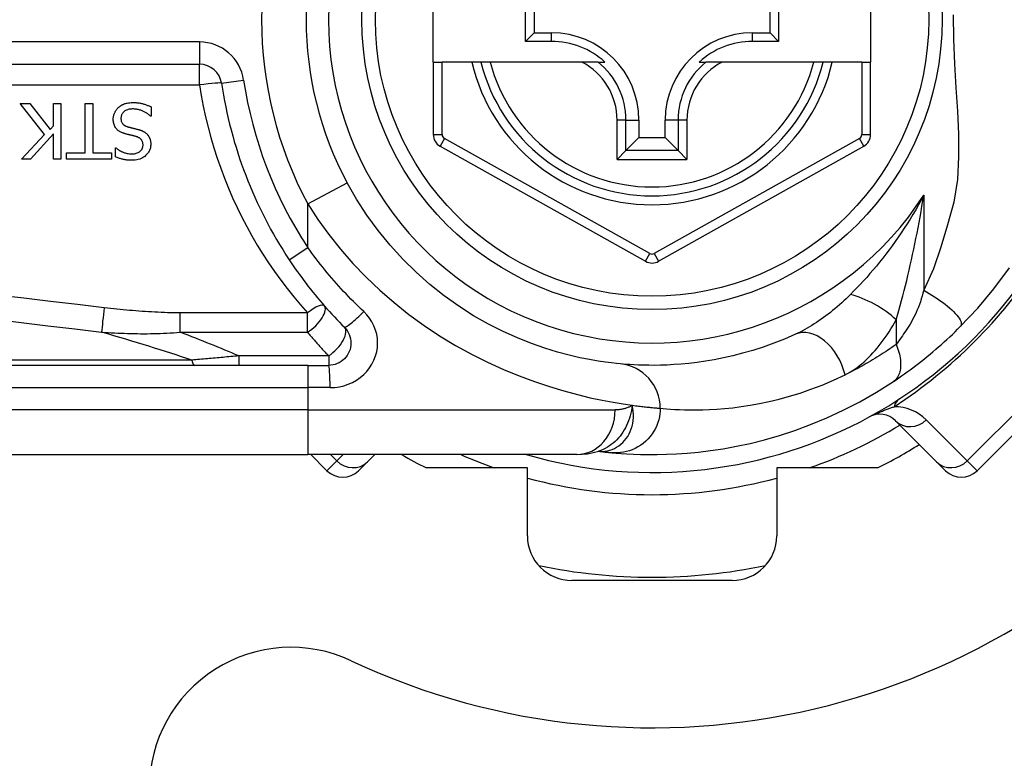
# Model space of a CAD drawing. Header units: inches. Extents: x 4 to 114, y 7 to 60.
# Tile 22 of 96: x 4.777 to 5.646, y 38.671 to 39.323. Entities that reach past the tile are written whole.
import ezdxf

# ---------------------------------------------------------------- set-up
doc = ezdxf.new("R2010")
doc.units = ezdxf.units.IN
doc.header["$MEASUREMENT"] = 0
doc.layers.add('Visible Edges(ANSI)', color=7, linetype='Continuous', lineweight=25)
doc.layers.add('Visible Tangent Edges(ANSI)', color=7, linetype='Continuous', lineweight=25)

msp = doc.modelspace()

# ---------------------------------------------------------------- linework, layer by layer
at = {"layer": 'Visible Edges(ANSI)'}
for p, q in [((5.14229, 39.28602), (5.14229, 39.36083)), ((5.52812, 39.36083), (5.52812, 39.28602)), ((5.22363, 39.30428), (5.22363, 39.34257)), ((5.44696, 39.34257), (5.44696, 39.30428)), ((5.23121, 39.33499), (5.23121, 39.31186)), ((5.43938, 39.31186), (5.43938, 39.33499)), ((5.22363, 39.30428), (5.23121, 39.31186)), ((5.24671, 39.30428), (5.22363, 39.30428)), ((5.23121, 39.31186), (5.24671, 39.31186)), ((5.42388, 39.31186), (5.43938, 39.31186)), ((5.44696, 39.30428), (5.42388, 39.30428)), ((5.44696, 39.30428), (5.43938, 39.31186)), ((4.28411, 39.28407), (4.93609, 39.28407)), ((5.14229, 39.28602), (5.14229, 39.22207)), ((5.14229, 39.28602), (5.15017, 39.28602)), ((5.17625, 39.28602), (5.15017, 39.28602)), ((5.18435, 39.28602), (5.17625, 39.28602)), ((5.19247, 39.28602), (5.18435, 39.28602)), ((5.27345, 39.28602), (5.19247, 39.28602)), ((5.28773, 39.28602), (5.27345, 39.28602)), ((5.28773, 39.28602), (5.29364, 39.28602)), ((5.37695, 39.28602), (5.38286, 39.28602)), ((5.39714, 39.28602), (5.38286, 39.28602)), ((5.47812, 39.28602), (5.39714, 39.28602)), ((5.48624, 39.28602), (5.47812, 39.28602)), ((5.49434, 39.28602), (5.48624, 39.28602)), ((5.52025, 39.28602), (5.49434, 39.28602)), ((5.52025, 39.28602), (5.52812, 39.28602)), ((5.52812, 39.22207), (5.52812, 39.28602)), ((4.79949, 39.22215), (4.77791, 39.24939)), ((4.77791, 39.24939), (4.78641, 39.24939)), ((4.78641, 39.24939), (4.80439, 39.2265)), ((4.80727, 39.24939), (4.81381, 39.24939)), ((4.80727, 39.22973), (4.80727, 39.24939)), ((4.81381, 39.24939), (4.81381, 39.20018)), ((4.8353, 39.206), (4.8353, 39.24939)), ((4.8353, 39.24939), (4.84184, 39.24939)), ((4.84184, 39.24939), (4.84184, 39.206)), ((4.89345, 39.24644), (4.89345, 39.23822)), ((4.89345, 39.23822), (4.89297, 39.23822)), ((5.32373, 39.23484), (5.32373, 39.21934)), ((5.34686, 39.21934), (5.34686, 39.23484)), ((4.80439, 39.2265), (4.80727, 39.22973)), ((4.77911, 39.20018), (4.79949, 39.22215)), ((4.80727, 39.22279), (4.78709, 39.20018)), ((4.80727, 39.20018), (4.80727, 39.22279)), ((5.3123, 39.20791), (5.32373, 39.21934)), ((5.32373, 39.21934), (5.34686, 39.21934)), ((5.35829, 39.20791), (5.34686, 39.21934)), ((4.8619, 39.20249), (4.8619, 39.21031)), ((4.8619, 39.21031), (4.86238, 39.21031)), ((5.14833, 39.21177), (5.32951, 39.11013)), ((5.34107, 39.11013), (5.52209, 39.21177)), ((4.78709, 39.20018), (4.77911, 39.20018)), ((4.81381, 39.20018), (4.80727, 39.20018)), ((4.81879, 39.20018), (4.81879, 39.206)), ((4.81879, 39.206), (4.8353, 39.206)), ((4.85835, 39.20018), (4.81879, 39.20018)), ((4.84184, 39.206), (4.85835, 39.206)), ((4.85835, 39.206), (4.85835, 39.20018)), ((5.3123, 39.20791), (5.30446, 39.20007)), ((5.36613, 39.20007), (5.35829, 39.20791)), ((5.62203, 38.92533), (5.73339, 39.03668)), ((5.0316, 39.01831), (4.38254, 39.01831)), ((5.0316, 39.01831), (5.05003, 39.01831)), ((5.55017, 38.96935), (5.58638, 38.93314)), ((4.38254, 38.93957), (5.0316, 38.93957)), ((5.26886, 38.93957), (5.0316, 38.93957)), ((5.03432, 38.93957), (5.04855, 38.92533)), ((5.08421, 38.93314), (5.09063, 38.93957)), ((5.28799, 38.94249), (5.28804, 38.94249)), ((5.08421, 38.93314), (5.07639, 38.92533)), ((5.59419, 38.92533), (5.58638, 38.93314)), ((5.22529, 38.92776), (5.13625, 38.92776)), ((5.22529, 38.86779), (5.22529, 38.92776)), ((5.44529, 38.92776), (5.44529, 38.86779)), ((5.53434, 38.92776), (5.44529, 38.92776)), ((5.40592, 38.82842), (5.26466, 38.82842))]:
    msp.add_line(p, q, dxfattribs=at)
at = {"layer": 'Visible Edges(ANSI)', "flags": 128}
for points in [[(4.85999, 39.23535), (4.86, 39.23584), (4.86002, 39.23633), (4.86006, 39.23681), (4.86012, 39.2373), (4.86019, 39.23777), (4.86028, 39.23825), (4.86039, 39.23872), (4.86051, 39.23919), (4.86065, 39.23966), (4.8608, 39.24012), (4.86097, 39.24058), (4.86116, 39.24103), (4.86135, 39.24148), (4.86156, 39.24192), (4.86179, 39.24235), (4.86202, 39.24278), (4.86228, 39.24319), (4.86255, 39.2436), (4.86283, 39.24399), (4.86313, 39.24438), (4.86344, 39.24475), (4.86376, 39.24511), (4.8641, 39.24546), (4.86445, 39.2458)], [(4.86445, 39.2458), (4.86475, 39.24607), (4.86506, 39.24633), (4.86537, 39.24658), (4.86568, 39.24682), (4.866, 39.24706), (4.86632, 39.24729), (4.86665, 39.24751), (4.86699, 39.24772), (4.86733, 39.24792), (4.86767, 39.24812), (4.86802, 39.24831), (4.86837, 39.24849), (4.86873, 39.24866), (4.8691, 39.24882), (4.86947, 39.24898), (4.86984, 39.24913), (4.87029, 39.24929), (4.87086, 39.24947), (4.87156, 39.24966), (4.87239, 39.24985), (4.87338, 39.25001), (4.87452, 39.25014), (4.87582, 39.25023), (4.8773, 39.25027)], [(4.87777, 39.2446), (4.87688, 39.24459), (4.87598, 39.24454), (4.87508, 39.24444), (4.87418, 39.24431), (4.8733, 39.24411), (4.87244, 39.24387), (4.87164, 39.24357), (4.87094, 39.24324), (4.87034, 39.24289), (4.86982, 39.24254), (4.86939, 39.24219), (4.86901, 39.24185), (4.86866, 39.24148), (4.86834, 39.2411), (4.86805, 39.2407), (4.86778, 39.24027), (4.86754, 39.23983), (4.86734, 39.23936), (4.86717, 39.23889), (4.86704, 39.2384), (4.86693, 39.2379), (4.86686, 39.2374), (4.86682, 39.2369), (4.86681, 39.23639)], [(4.8773, 39.25027), (4.87799, 39.25026), (4.87869, 39.25025), (4.87939, 39.25022), (4.8801, 39.25018), (4.88081, 39.25013), (4.88152, 39.25007), (4.88223, 39.24999), (4.88294, 39.24989), (4.88364, 39.24978), (4.88433, 39.24965), (4.88502, 39.24951), (4.8857, 39.24934), (4.88637, 39.24916), (4.88703, 39.24896), (4.88769, 39.24875), (4.88834, 39.24853), (4.88899, 39.2483), (4.88964, 39.24806), (4.89028, 39.24781), (4.89093, 39.24756), (4.89156, 39.24729), (4.8922, 39.24702), (4.89282, 39.24673), (4.89345, 39.24644)], [(4.89297, 39.23822), (4.8925, 39.23865), (4.89202, 39.23907), (4.89153, 39.23947), (4.89103, 39.23986), (4.89052, 39.24024), (4.89, 39.2406), (4.88948, 39.24095), (4.88894, 39.24128), (4.88839, 39.2416), (4.88784, 39.2419), (4.88728, 39.24219), (4.8867, 39.24247), (4.88612, 39.24273), (4.88553, 39.24298), (4.88491, 39.24322), (4.88425, 39.24346), (4.88354, 39.24369), (4.88281, 39.2439), (4.88204, 39.24409), (4.88124, 39.24426), (4.88041, 39.24441), (4.87956, 39.24451), (4.87868, 39.24458), (4.87777, 39.2446)], [(4.86976, 39.22295), (4.86923, 39.22312), (4.86871, 39.2233), (4.86819, 39.22349), (4.86767, 39.2237), (4.86716, 39.22393), (4.86666, 39.22417), (4.86617, 39.22443), (4.86569, 39.2247), (4.86522, 39.22499), (4.86477, 39.2253), (4.86432, 39.22563), (4.86387, 39.22601), (4.86339, 39.22645), (4.86289, 39.22697), (4.86239, 39.22758), (4.8619, 39.22827), (4.86143, 39.22906), (4.86103, 39.2299), (4.86069, 39.23076), (4.86043, 39.23165), (4.86023, 39.23256), (4.86009, 39.23349), (4.86001, 39.23442), (4.85999, 39.23535)], [(4.86681, 39.23639), (4.86682, 39.23577), (4.86688, 39.23515), (4.86697, 39.23454), (4.86711, 39.23394), (4.86729, 39.23336), (4.86752, 39.2328), (4.86778, 39.23231), (4.86805, 39.23189), (4.86832, 39.23153), (4.86859, 39.23123), (4.86884, 39.23098), (4.8691, 39.23074), (4.86937, 39.23052), (4.86966, 39.23031), (4.86995, 39.23012), (4.87025, 39.22993), (4.87056, 39.22976), (4.87088, 39.2296), (4.8712, 39.22945), (4.87153, 39.22931), (4.87186, 39.22919), (4.87219, 39.22907), (4.87253, 39.22895), (4.87287, 39.22885)], [(4.87287, 39.22885), (4.87324, 39.22875), (4.87358, 39.22865), (4.87391, 39.22856), (4.87423, 39.22848), (4.87453, 39.2284), (4.87482, 39.22833), (4.8751, 39.22825), (4.87538, 39.22818), (4.87566, 39.22811), (4.87594, 39.22805), (4.87622, 39.22798), (4.87652, 39.22791), (4.87682, 39.22783), (4.87714, 39.22776), (4.87748, 39.22768), (4.87783, 39.22759), (4.87821, 39.2275), (4.87862, 39.2274), (4.87905, 39.22729), (4.87952, 39.22718), (4.88002, 39.22706), (4.88056, 39.22692), (4.88114, 39.22678), (4.88176, 39.22662)], [(4.88176, 39.22662), (4.88205, 39.22654), (4.88234, 39.22646), (4.88262, 39.22637), (4.88291, 39.22629), (4.8832, 39.2262), (4.88348, 39.2261), (4.88377, 39.226), (4.88405, 39.2259), (4.88433, 39.2258), (4.88461, 39.22569), (4.88489, 39.22558), (4.88516, 39.22546), (4.88544, 39.22534), (4.88571, 39.22522), (4.88598, 39.22509), (4.88625, 39.22496), (4.88653, 39.22482), (4.88688, 39.22463), (4.88729, 39.22439), (4.88775, 39.22409), (4.88825, 39.22374), (4.88878, 39.22332), (4.88933, 39.22283), (4.8899, 39.22227)], [(4.87985, 39.22036), (4.87939, 39.22048), (4.87894, 39.2206), (4.87849, 39.22071), (4.87804, 39.22083), (4.87759, 39.22094), (4.87715, 39.22105), (4.87671, 39.22116), (4.87628, 39.22126), (4.87584, 39.22137), (4.87541, 39.22147), (4.87499, 39.22158), (4.87457, 39.22168), (4.87415, 39.22178), (4.87373, 39.22189), (4.87332, 39.22199), (4.87291, 39.22209), (4.8725, 39.22219), (4.8721, 39.2223), (4.8717, 39.2224), (4.8713, 39.22251), (4.87091, 39.22262), (4.87052, 39.22273), (4.87014, 39.22284), (4.86976, 39.22295)], [(4.88627, 39.2127), (4.88625, 39.2133), (4.8862, 39.21389), (4.88611, 39.21448), (4.88598, 39.21506), (4.88581, 39.21563), (4.88559, 39.21617), (4.88534, 39.21666), (4.88507, 39.21708), (4.88479, 39.21745), (4.88452, 39.21777), (4.88424, 39.21805), (4.88396, 39.21831), (4.88366, 39.21855), (4.88336, 39.21878), (4.88304, 39.219), (4.88271, 39.2192), (4.88237, 39.21939), (4.88203, 39.21956), (4.88168, 39.21972), (4.88132, 39.21987), (4.88096, 39.22001), (4.88059, 39.22014), (4.88022, 39.22025), (4.87985, 39.22036)], [(4.8899, 39.22227), (4.8901, 39.22205), (4.89029, 39.22182), (4.89048, 39.22159), (4.89066, 39.22135), (4.89084, 39.22111), (4.891, 39.22087), (4.89116, 39.22062), (4.89132, 39.22037), (4.89147, 39.22012), (4.89161, 39.21986), (4.89175, 39.21959), (4.89188, 39.21933), (4.892, 39.21905), (4.89212, 39.21878), (4.89223, 39.2185), (4.89234, 39.2182), (4.89247, 39.21783), (4.89259, 39.2174), (4.89272, 39.2169), (4.89283, 39.21634), (4.89294, 39.21571), (4.89302, 39.215), (4.89307, 39.21423), (4.89309, 39.21338)], [(4.86238, 39.21031), (4.86274, 39.20999), (4.86311, 39.20967), (4.8635, 39.20937), (4.86389, 39.20908), (4.86428, 39.2088), (4.86469, 39.20853), (4.8651, 39.20827), (4.86552, 39.20802), (4.86594, 39.20777), (4.86637, 39.20754), (4.86681, 39.20731), (4.86724, 39.20709), (4.86768, 39.20688), (4.86812, 39.20668), (4.86862, 39.20647), (4.8692, 39.20623), (4.86987, 39.20599), (4.87062, 39.20575), (4.87146, 39.20552), (4.87236, 39.20532), (4.87329, 39.20516), (4.87422, 39.20505), (4.87516, 39.20498), (4.8761, 39.20496)], [(4.8761, 39.20496), (4.87695, 39.20498), (4.87781, 39.20504), (4.87865, 39.20515), (4.87949, 39.20531), (4.88032, 39.20553), (4.88112, 39.2058), (4.88187, 39.20613), (4.88252, 39.20647), (4.88309, 39.20683), (4.88358, 39.20719), (4.88398, 39.20753), (4.88432, 39.20785), (4.88462, 39.20817), (4.88491, 39.20852), (4.88517, 39.20888), (4.8854, 39.20925), (4.88561, 39.20965), (4.88579, 39.21006), (4.88594, 39.21048), (4.88606, 39.21092), (4.88615, 39.21136), (4.88622, 39.2118), (4.88626, 39.21225), (4.88627, 39.2127)], [(4.89309, 39.21338), (4.89307, 39.21257), (4.893, 39.21178), (4.89289, 39.21099), (4.89273, 39.21021), (4.89252, 39.20945), (4.89226, 39.20869), (4.89195, 39.20795), (4.8916, 39.20723), (4.8912, 39.20654), (4.89075, 39.20588), (4.89027, 39.20525), (4.88974, 39.20464), (4.88918, 39.20405), (4.88851, 39.20343), (4.88773, 39.20278), (4.88682, 39.20213), (4.88578, 39.20149), (4.88461, 39.2009), (4.88333, 39.20038), (4.88201, 39.19998), (4.88067, 39.19967), (4.8793, 39.19946), (4.87792, 39.19934), (4.87654, 39.1993)], [(4.87654, 39.1993), (4.87597, 39.1993), (4.8754, 39.19932), (4.87483, 39.19933), (4.87427, 39.19936), (4.8737, 39.1994), (4.87313, 39.19944), (4.87257, 39.1995), (4.872, 39.19956), (4.87144, 39.19963), (4.87088, 39.19971), (4.87032, 39.1998), (4.86976, 39.1999), (4.8692, 39.20001), (4.86865, 39.20013), (4.86808, 39.20027), (4.86747, 39.20042), (4.86684, 39.20059), (4.86619, 39.20079), (4.86551, 39.20101), (4.86482, 39.20125), (4.86411, 39.20152), (4.86338, 39.20181), (4.86265, 39.20214), (4.8619, 39.20249)], [(5.30727, 39.0196), (5.30404, 39.01991), (5.29967, 39.02039), (5.2942, 39.02109), (5.28765, 39.02204), (5.2801, 39.02333), (5.27157, 39.02502), (5.26213, 39.0272), (5.25181, 39.02995), (5.24069, 39.03338), (5.2289, 39.03754), (5.21658, 39.04247), (5.20386, 39.04819), (5.19089, 39.05474), (5.1778, 39.06215), (5.16474, 39.07043), (5.15184, 39.07962), (5.13927, 39.08968), (5.12708, 39.10055), (5.11537, 39.11216), (5.10419, 39.12446), (5.09362, 39.13739), (5.08374, 39.15089), (5.07461, 39.16492), (5.06631, 39.17939)], [(5.01519, 39.11158), (5.01697, 39.10891), (5.01878, 39.10625), (5.02061, 39.1036), (5.02247, 39.10097), (5.02435, 39.09835), (5.02625, 39.09575), (5.02817, 39.09316), (5.03011, 39.09059), (5.03208, 39.08804), (5.03407, 39.0855), (5.03607, 39.08298), (5.0381, 39.08047), (5.04015, 39.07799), (5.04222, 39.07552), (5.04431, 39.07307), (5.04642, 39.07064), (5.04855, 39.06823), (5.05069, 39.06584), (5.05286, 39.06347), (5.05504, 39.06112), (5.05724, 39.05878), (5.05946, 39.05647), (5.06169, 39.05418), (5.06395, 39.05191)], [(5.60718, 39.05246), (5.62265, 39.06891), (5.63686, 39.08588), (5.65056, 39.10444)], [(5.54823, 39.00404), (5.55059, 39.00563), (5.55299, 39.00727), (5.55542, 39.00896), (5.55788, 39.01069), (5.56037, 39.01247), (5.56287, 39.0143), (5.56538, 39.01617), (5.56791, 39.01808), (5.57045, 39.02003), (5.57299, 39.02202), (5.57555, 39.02405), (5.5781, 39.02611), (5.58063, 39.0282), (5.58315, 39.03031), (5.58565, 39.03245), (5.58813, 39.0346), (5.5906, 39.03678), (5.59304, 39.03897), (5.59546, 39.04118), (5.59786, 39.04341), (5.60023, 39.04565), (5.60257, 39.04791), (5.60489, 39.05018), (5.60718, 39.05246)], [(5.06395, 39.05191), (5.06523, 39.05049), (5.06637, 39.04894), (5.06735, 39.04729), (5.06818, 39.04554), (5.06883, 39.04372), (5.06931, 39.04185), (5.06961, 39.03994), (5.06971, 39.03801), (5.06962, 39.03608), (5.06933, 39.03416), (5.06885, 39.03228), (5.06819, 39.03046), (5.06737, 39.02871), (5.06637, 39.02705), (5.06523, 39.02549), (5.06394, 39.02407), (5.06252, 39.02278), (5.06097, 39.02163), (5.05932, 39.02064), (5.05757, 39.01981), (5.05575, 39.01916), (5.05388, 39.01869), (5.05196, 39.0184), (5.05003, 39.01831)], [(5.46176, 39.04575), (5.45211, 39.04155), (5.4426, 39.0378), (5.43326, 39.03446), (5.42413, 39.03153), (5.41524, 39.02897), (5.4066, 39.02676), (5.39824, 39.02487), (5.39018, 39.02328), (5.38244, 39.02197), (5.37501, 39.0209), (5.3679, 39.02004), (5.36112, 39.01939), (5.35467, 39.01892), (5.34857, 39.01859), (5.34281, 39.0184), (5.33741, 39.01831), (5.33236, 39.01832), (5.32767, 39.01839), (5.32335, 39.01853), (5.31939, 39.01871), (5.3158, 39.01892), (5.31258, 39.01914), (5.30974, 39.01938), (5.30727, 39.0196)], [(5.30004, 38.94119), (5.30376, 38.94086), (5.30814, 38.94053), (5.31317, 38.9402), (5.31885, 38.93992), (5.32518, 38.9397), (5.33214, 38.93958), (5.33973, 38.93959), (5.34795, 38.93978), (5.35678, 38.94017), (5.36621, 38.94081), (5.37624, 38.94176), (5.38684, 38.94304), (5.39799, 38.94472), (5.40969, 38.94684), (5.4219, 38.94946), (5.4346, 38.95263), (5.44775, 38.95641), (5.4613, 38.96084), (5.47523, 38.96598), (5.48948, 38.97189), (5.50397, 38.97861), (5.51865, 38.98619), (5.53341, 38.99465), (5.54823, 39.00404)], [(5.26886, 38.93957), (5.2784, 38.94027), (5.28829, 38.94259)], [(5.28804, 38.94249), (5.2887, 38.94241), (5.28934, 38.94233), (5.28997, 38.94225), (5.29059, 38.94218), (5.29119, 38.94211), (5.29178, 38.94204), (5.29235, 38.94198), (5.29292, 38.94191), (5.29347, 38.94185), (5.294, 38.94179), (5.29452, 38.94174), (5.29503, 38.94168), (5.29552, 38.94163), (5.296, 38.94158), (5.29647, 38.94153), (5.29692, 38.94149), (5.29736, 38.94145), (5.29778, 38.9414), (5.2982, 38.94136), (5.29859, 38.94132), (5.29897, 38.94129), (5.29934, 38.94125), (5.2997, 38.94122), (5.30004, 38.94119)]]:
    msp.add_lwpolyline(points, dxfattribs=at)
at = {"layer": 'Visible Edges(ANSI)'}
msp.add_circle((5.33529, 39.32342), 0.25591, dxfattribs=at)
for centre, radius, start, end in [((5.33529, 39.32342), 0.625, 244.87043, 115.12957), ((5.33529, 39.32342), 0.30512, 151.83282, 208.16718), ((5.24671, 39.23484), 0.07702, 0, 90), ((5.24671, 39.23484), 0.06944, 47.48259, 90), ((5.42388, 39.23484), 0.07702, 90, 180), ((5.42388, 39.23484), 0.06944, 90, 132.51741), ((4.93609, 39.26438), 0.01969, 8.41327, 90), ((5.33529, 39.32342), 0.15551, 193.91643, 346.08357), ((5.33529, 39.32342), 0.38386, 188.41327, 213.49631), ((5.1541, 39.22207), 0.01181, 180, 240.70877), ((5.51631, 39.22207), 0.01181, 299.31319, 0), ((5.33529, 39.32342), 0.39961, 253.8612, 343.64823), ((5.33529, 39.12043), 0.01181, 240.70877, 299.31319), ((5.53625, 38.95543), 0.01969, 45, 118.6389), ((5.33529, 39.32342), 0.44291, 296.70485, 302.16041), ((5.33529, 39.32342), 0.44291, 240.07357, 243.29515), ((5.06247, 38.93925), 0.01969, 225, 315), ((5.60811, 38.93925), 0.01969, 225, 315), ((5.26466, 38.86779), 0.03937, 180, 270), ((5.40592, 38.86779), 0.03937, 270, 0), ((5.33529, 39.32342), 0.49213, 258.27724, 281.72276), ((5.01679, 38.64441), 0.125, 64.87043, 180)]:
    msp.add_arc(centre, radius, start, end, dxfattribs=at)
at = {"layer": 'Visible Tangent Edges(ANSI)'}
for p, q in [((5.24671, 39.30428), (5.24671, 39.31186)), ((5.42388, 39.30428), (5.42388, 39.31186)), ((4.93609, 39.30375), (4.28411, 39.30375)), ((4.93609, 39.30375), (4.93609, 39.28407)), ((4.93609, 39.26577), (4.93609, 39.28407)), ((5.15017, 39.22207), (5.15017, 39.28602)), ((5.52025, 39.28602), (5.52025, 39.22207)), ((4.95557, 39.26726), (4.97504, 39.27014)), ((4.28411, 39.26577), (4.93609, 39.26577)), ((5.30446, 39.20007), (5.30446, 39.23484)), ((5.3123, 39.23484), (5.30446, 39.23484)), ((5.3123, 39.20791), (5.3123, 39.23484)), ((5.3123, 39.23484), (5.32373, 39.23484)), ((5.35829, 39.23484), (5.34686, 39.23484)), ((5.36613, 39.23484), (5.35829, 39.23484)), ((5.35829, 39.23484), (5.35829, 39.20791)), ((5.36613, 39.23484), (5.36613, 39.20007)), ((5.14229, 39.22207), (5.15017, 39.22207)), ((5.15218, 39.21864), (5.14833, 39.21177)), ((5.33336, 39.117), (5.15218, 39.21864)), ((5.51824, 39.21864), (5.33722, 39.117)), ((5.52209, 39.21177), (5.51824, 39.21864)), ((5.52025, 39.22207), (5.52812, 39.22207)), ((5.30446, 39.20007), (5.36613, 39.20007)), ((5.35829, 39.20791), (5.3123, 39.20791)), ((5.0316, 39.16081), (5.06631, 39.17939)), ((5.575, 39.16846), (5.575, 39.08453)), ((5.0316, 39.12244), (5.0316, 39.16081)), ((5.01519, 39.11158), (5.0316, 39.12244)), ((5.32951, 39.11013), (5.33336, 39.117)), ((5.33722, 39.117), (5.34107, 39.11013)), ((5.03126, 39.06463), (4.91906, 39.06463)), ((4.91906, 39.04753), (4.91906, 39.06463)), ((5.03126, 39.04753), (5.03126, 39.06463)), ((5.5507, 39.05846), (5.5507, 39.0368)), ((4.91906, 39.04753), (5.03126, 39.04753)), ((5.72471, 39.04537), (5.61335, 38.93401)), ((4.97068, 39.02665), (4.97068, 39.01831)), ((5.05003, 39.02665), (4.97068, 39.02665)), ((5.05003, 39.02665), (5.05003, 39.01831)), ((4.92935, 39.0229), (4.38022, 39.0229)), ((5.0316, 39.01831), (5.0316, 38.99862)), ((4.38254, 38.99862), (5.0316, 38.99862)), ((5.05126, 38.99862), (5.0316, 38.99862)), ((5.0316, 38.99862), (5.0316, 38.97894)), ((5.0316, 38.97894), (4.38254, 38.97894)), ((5.0316, 38.97894), (5.30276, 38.97894)), ((5.0316, 38.97894), (5.0316, 38.93957)), ((5.61335, 38.93401), (5.57714, 38.97022)), ((5.05724, 38.93401), (5.05168, 38.93957)), ((5.06279, 38.93957), (5.05724, 38.93401)), ((5.04855, 38.92533), (5.05724, 38.93401)), ((5.61335, 38.93401), (5.62203, 38.92533))]:
    msp.add_line(p, q, dxfattribs=at)
at = {"layer": 'Visible Tangent Edges(ANSI)', "flags": 128}
for points in [[(5.60107, 39.32785), (5.60132, 39.30622), (5.6022, 39.28453), (5.60341, 39.26331), (5.60464, 39.24264), (5.60558, 39.22238), (5.60579, 39.2024), (5.60471, 39.18249), (5.60161, 39.16236), (5.59602, 39.14233), (5.59008, 39.1227), (5.58364, 39.10346), (5.575, 39.08453)], [(4.93609, 39.26577), (4.93764, 39.25638), (4.93941, 39.24704), (4.94141, 39.23775), (4.94364, 39.22852), (4.94609, 39.21936), (4.94876, 39.21027), (4.95165, 39.20126), (4.95476, 39.19233), (4.95807, 39.18349), (4.9616, 39.17474), (4.96534, 39.1661), (4.96928, 39.15756), (4.97342, 39.14913), (4.97776, 39.14081), (4.98229, 39.13261), (4.98701, 39.12453), (4.99192, 39.11658), (4.99702, 39.10875), (5.00229, 39.10105), (5.00774, 39.09349), (5.01337, 39.08606), (5.01916, 39.07877), (5.02513, 39.07163), (5.03126, 39.06463)], [(5.575, 39.16846), (5.57269, 39.16413), (5.57032, 39.15985), (5.56791, 39.15562), (5.56545, 39.15145), (5.56295, 39.14733), (5.56041, 39.14327), (5.55783, 39.13927), (5.55522, 39.13532), (5.55257, 39.13144), (5.54989, 39.12761), (5.54718, 39.12385), (5.54444, 39.12015), (5.54168, 39.11652), (5.5389, 39.11295), (5.53609, 39.10943), (5.53326, 39.10597), (5.53041, 39.10258), (5.52755, 39.09925), (5.52467, 39.09598), (5.52179, 39.09279), (5.5189, 39.08966), (5.51602, 39.08662), (5.51316, 39.08365), (5.5103, 39.08077)], [(5.5507, 39.05846), (5.55189, 39.06259), (5.55307, 39.0668), (5.55425, 39.07108), (5.55542, 39.07542), (5.55657, 39.0798), (5.55771, 39.08423), (5.55884, 39.0887), (5.55994, 39.0932), (5.56103, 39.09774), (5.5621, 39.10229), (5.56315, 39.10687), (5.56418, 39.11148), (5.5652, 39.11611), (5.56619, 39.12077), (5.56717, 39.12545), (5.56812, 39.13016), (5.56906, 39.13489), (5.56997, 39.13964), (5.57086, 39.14441), (5.57174, 39.14919), (5.57259, 39.15399), (5.57341, 39.1588), (5.57422, 39.16363), (5.575, 39.16846)], [(5.0316, 39.16081), (5.04048, 39.14711), (5.05012, 39.13376), (5.06046, 39.1208), (5.07145, 39.10827), (5.08303, 39.09621), (5.09515, 39.08466), (5.10776, 39.07366), (5.1208, 39.06323), (5.13422, 39.05343), (5.14795, 39.04429), (5.16194, 39.03585), (5.17605, 39.02813), (5.19017, 39.0211), (5.20421, 39.01475), (5.21805, 39.00906), (5.2316, 39.004), (5.24474, 38.99957), (5.25738, 38.99573), (5.2694, 38.99248), (5.28071, 38.98977), (5.29124, 38.98753), (5.30096, 38.98571), (5.30984, 38.98424), (5.31782, 38.98308)], [(5.08094, 39.06584), (5.07867, 39.06799), (5.0764, 39.07016), (5.07416, 39.07236), (5.07193, 39.07457), (5.06972, 39.0768), (5.06753, 39.07905), (5.06536, 39.08132), (5.06321, 39.08361), (5.06107, 39.08591), (5.05896, 39.08823), (5.05687, 39.09058), (5.05479, 39.09293), (5.05274, 39.09531), (5.05071, 39.0977), (5.0487, 39.10011), (5.04671, 39.10253), (5.04474, 39.10497), (5.04279, 39.10742), (5.04087, 39.10989), (5.03897, 39.11237), (5.03709, 39.11487), (5.03524, 39.11738), (5.03341, 39.11991), (5.0316, 39.12244)], [(4.85207, 39.06914), (4.8284, 39.0719), (4.80473, 39.07468), (4.78106, 39.07746), (4.75739, 39.08024)], [(5.5103, 39.08077), (5.5084, 39.07889), (5.50648, 39.07704), (5.50454, 39.07523), (5.50259, 39.07344), (5.50062, 39.07169), (5.49864, 39.06997), (5.49665, 39.06829), (5.49464, 39.06664), (5.49263, 39.06503), (5.49061, 39.06346), (5.48858, 39.06192), (5.48655, 39.06043), (5.4845, 39.05897), (5.48245, 39.05755), (5.48039, 39.05617), (5.47832, 39.05483), (5.47625, 39.05353), (5.47417, 39.05227), (5.47209, 39.05106), (5.47002, 39.0499), (5.46794, 39.04879), (5.46587, 39.04772), (5.46381, 39.04671), (5.46176, 39.04575)], [(5.575, 39.08453), (5.57432, 39.08195), (5.57359, 39.07941), (5.57282, 39.07689), (5.57201, 39.07442), (5.57115, 39.07199), (5.57026, 39.06962), (5.56932, 39.06729), (5.56834, 39.06503), (5.56732, 39.06282), (5.56627, 39.06069), (5.56519, 39.05863), (5.56409, 39.05665), (5.56295, 39.05476), (5.56181, 39.05293), (5.56067, 39.05115), (5.55953, 39.0494), (5.55839, 39.04768), (5.55726, 39.04601), (5.55614, 39.04437), (5.55503, 39.04277), (5.55392, 39.04121), (5.55283, 39.0397), (5.55176, 39.03822), (5.5507, 39.0368)], [(5.575, 39.08453), (5.57736, 39.08321), (5.57976, 39.08181), (5.58216, 39.08035), (5.58456, 39.07883), (5.58694, 39.07726), (5.58928, 39.07565), (5.59156, 39.07401), (5.59376, 39.07235), (5.59585, 39.07068), (5.59783, 39.06902), (5.59966, 39.06737), (5.60134, 39.06576), (5.60285, 39.06419), (5.60418, 39.06268), (5.60532, 39.06124), (5.60627, 39.05988), (5.60702, 39.0586), (5.60757, 39.05742), (5.60794, 39.05634), (5.60812, 39.05536), (5.60812, 39.05448), (5.60796, 39.0537), (5.60764, 39.05303), (5.60718, 39.05246)], [(4.91906, 39.06463), (4.91626, 39.06464), (4.91346, 39.06467), (4.91066, 39.06473), (4.90786, 39.06479), (4.90506, 39.06488), (4.90226, 39.06499), (4.89946, 39.06511), (4.89667, 39.06525), (4.89387, 39.0654), (4.89108, 39.06557), (4.88828, 39.06575), (4.88549, 39.06594), (4.8827, 39.06615), (4.87991, 39.06637), (4.87712, 39.0666), (4.87433, 39.06684), (4.87155, 39.06709), (4.86876, 39.06736), (4.86598, 39.06763), (4.86319, 39.06791), (4.86041, 39.06821), (4.85763, 39.06851), (4.85485, 39.06882), (4.85207, 39.06914)], [(5.05126, 38.99862), (5.05537, 38.99881), (5.05946, 38.99938), (5.06347, 39.00032), (5.06735, 39.00163), (5.07107, 39.00329), (5.0746, 39.00527), (5.0779, 39.00756), (5.08094, 39.01014), (5.08369, 39.01299), (5.08613, 39.0161), (5.08824, 39.01943), (5.09001, 39.02293), (5.09141, 39.02658), (5.09243, 39.03033), (5.09305, 39.03416), (5.09325, 39.03803), (5.09302, 39.04189), (5.09239, 39.04571), (5.09137, 39.04945), (5.08997, 39.05309), (5.08822, 39.05658), (5.08612, 39.05989), (5.08369, 39.06299), (5.08094, 39.06584)], [(4.75507, 39.05903), (4.77874, 39.05617), (4.80241, 39.05331), (4.82608, 39.05046), (4.84975, 39.04762)], [(5.50554, 39.00992), (5.5077, 39.01103), (5.50984, 39.01224), (5.51197, 39.01356), (5.51409, 39.01497), (5.51618, 39.01648), (5.51826, 39.01807), (5.52032, 39.01975), (5.52235, 39.02152), (5.52435, 39.02336), (5.52633, 39.02527), (5.52828, 39.02724), (5.53019, 39.02929), (5.53208, 39.03141), (5.53394, 39.03358), (5.53576, 39.03582), (5.53756, 39.03813), (5.53933, 39.04049), (5.54106, 39.04291), (5.54276, 39.04538), (5.54442, 39.0479), (5.54605, 39.05048), (5.54764, 39.0531), (5.54919, 39.05576), (5.5507, 39.05846)], [(4.84975, 39.04762), (4.8526, 39.04743), (4.85545, 39.04725), (4.8583, 39.04709), (4.86116, 39.04694), (4.86402, 39.0468), (4.86689, 39.04667), (4.86975, 39.04656), (4.87263, 39.04647), (4.8755, 39.04639), (4.87838, 39.04633), (4.88126, 39.04628), (4.88414, 39.04625), (4.88703, 39.04624), (4.88992, 39.04625), (4.89282, 39.04627), (4.89572, 39.04632), (4.89862, 39.04639), (4.90153, 39.04648), (4.90444, 39.04659), (4.90736, 39.04672), (4.91028, 39.04689), (4.9132, 39.04707), (4.91612, 39.04729), (4.91906, 39.04753)], [(5.03126, 39.04753), (5.03202, 39.04663), (5.03278, 39.04573), (5.03354, 39.04484), (5.03431, 39.04394), (5.03507, 39.04305), (5.03584, 39.04216), (5.03661, 39.04128), (5.03739, 39.0404), (5.03816, 39.03952), (5.03894, 39.03864), (5.03972, 39.03776), (5.0405, 39.03689), (5.04128, 39.03602), (5.04207, 39.03516), (5.04286, 39.03429), (5.04365, 39.03343), (5.04444, 39.03258), (5.04523, 39.03172), (5.04603, 39.03087), (5.04682, 39.03002), (5.04762, 39.02917), (5.04842, 39.02833), (5.04923, 39.02749), (5.05003, 39.02665)], [(5.5507, 39.0368), (5.54879, 39.03545), (5.54689, 39.03413), (5.54499, 39.03282), (5.54309, 39.03154), (5.5412, 39.03028), (5.53932, 39.02905), (5.53743, 39.02783), (5.53555, 39.02663), (5.53366, 39.02545), (5.53177, 39.02429), (5.52988, 39.02314), (5.52799, 39.02201), (5.5261, 39.0209), (5.52422, 39.01981), (5.52233, 39.01874), (5.52045, 39.01769), (5.51857, 39.01665), (5.5167, 39.01564), (5.51483, 39.01464), (5.51296, 39.01366), (5.5111, 39.0127), (5.50924, 39.01176), (5.50739, 39.01083), (5.50554, 39.00992)], [(5.5507, 39.0368), (5.55136, 39.03512), (5.55197, 39.03342), (5.55253, 39.03171), (5.55304, 39.02999), (5.55347, 39.02828), (5.55385, 39.02656), (5.55415, 39.02486), (5.55438, 39.02318), (5.55454, 39.02153), (5.55462, 39.01991), (5.55463, 39.01833), (5.55455, 39.01681), (5.5544, 39.01534), (5.55417, 39.01393), (5.55387, 39.01258), (5.55349, 39.01131), (5.55304, 39.01011), (5.55253, 39.00899), (5.55195, 39.00796), (5.55131, 39.007), (5.55061, 39.00613), (5.54986, 39.00535), (5.54907, 39.00465), (5.54823, 39.00404)], [(4.97068, 39.02665), (4.96895, 39.02649), (4.96721, 39.02633), (4.96548, 39.02616), (4.96375, 39.026), (4.96201, 39.02584), (4.96028, 39.02568), (4.95855, 39.02552), (4.95682, 39.02536), (4.9551, 39.02521), (4.95337, 39.02505), (4.95164, 39.02489), (4.94992, 39.02473), (4.94819, 39.02458), (4.94647, 39.02442), (4.94475, 39.02427), (4.94303, 39.02411), (4.94131, 39.02396), (4.9396, 39.02381), (4.93788, 39.02365), (4.93617, 39.0235), (4.93446, 39.02335), (4.93276, 39.0232), (4.93105, 39.02305), (4.92935, 39.0229)], [(5.34252, 38.98039), (5.34512, 38.98014), (5.34812, 38.97988), (5.35152, 38.97963), (5.35531, 38.97939), (5.35949, 38.97918), (5.36405, 38.97903), (5.369, 38.97895), (5.37432, 38.97894), (5.38002, 38.97904), (5.3861, 38.97926), (5.39254, 38.97962), (5.39934, 38.98016), (5.4065, 38.9809), (5.414, 38.98186), (5.42184, 38.98307), (5.43001, 38.98456), (5.43851, 38.98635), (5.44733, 38.98848), (5.45645, 38.99097), (5.46584, 38.99386), (5.47547, 38.99718), (5.48532, 39.00094), (5.49536, 39.00518), (5.50554, 39.00992)], [(5.31782, 38.98308), (5.31747, 38.98069), (5.31704, 38.97834), (5.31654, 38.97604), (5.31597, 38.97378), (5.31531, 38.97157), (5.31458, 38.96941), (5.31376, 38.9673), (5.31286, 38.96524), (5.31188, 38.96324), (5.31081, 38.96129), (5.30965, 38.9594), (5.3084, 38.95758), (5.30708, 38.95584), (5.30568, 38.95417), (5.30421, 38.95259), (5.30267, 38.95109), (5.30106, 38.94968), (5.29939, 38.94836), (5.29766, 38.94714), (5.29587, 38.94601), (5.29403, 38.945), (5.29215, 38.94408), (5.29024, 38.94328), (5.28828, 38.94259)], [(5.28932, 38.94239), (5.2915, 38.94236), (5.29368, 38.94251), (5.29585, 38.94285), (5.29798, 38.94338), (5.30006, 38.94408), (5.30209, 38.94495), (5.30405, 38.946), (5.30594, 38.94722), (5.30774, 38.9486), (5.30944, 38.95014), (5.31103, 38.95183), (5.3125, 38.95366), (5.31384, 38.95562), (5.31504, 38.95771), (5.3161, 38.95991), (5.317, 38.96222), (5.31774, 38.96462), (5.31831, 38.9671), (5.3187, 38.96965), (5.31891, 38.97226), (5.31894, 38.97492), (5.31877, 38.97762), (5.3184, 38.98034), (5.31782, 38.98308)], [(5.31782, 38.98308), (5.31727, 38.98273), (5.31671, 38.9824), (5.31615, 38.98209), (5.31558, 38.98179), (5.31499, 38.98151), (5.31441, 38.98124), (5.31381, 38.98098), (5.31321, 38.98075), (5.3126, 38.98052), (5.31199, 38.98031), (5.31136, 38.98012), (5.31074, 38.97994), (5.3101, 38.97978), (5.30946, 38.97963), (5.30881, 38.9795), (5.30816, 38.97938), (5.3075, 38.97927), (5.30684, 38.97918), (5.30617, 38.97911), (5.3055, 38.97905), (5.30482, 38.979), (5.30414, 38.97896), (5.30345, 38.97894), (5.30276, 38.97894)], [(5.31782, 38.98308), (5.31928, 38.98288), (5.32071, 38.98269), (5.3221, 38.98251), (5.32345, 38.98234), (5.32477, 38.98218), (5.32605, 38.98203), (5.32729, 38.98188), (5.32849, 38.98175), (5.32966, 38.98162), (5.33079, 38.98149), (5.33188, 38.98138), (5.33293, 38.98127), (5.33394, 38.98116), (5.33492, 38.98107), (5.33585, 38.98098), (5.33675, 38.98089), (5.33761, 38.98081), (5.33843, 38.98074), (5.33921, 38.98067), (5.33995, 38.98061), (5.34065, 38.98055), (5.34131, 38.98049), (5.34194, 38.98044), (5.34252, 38.98039)], [(5.34252, 38.98039), (5.34244, 38.97794), (5.3422, 38.97543), (5.34179, 38.97289), (5.3412, 38.97032), (5.34043, 38.96774), (5.33947, 38.96518), (5.33831, 38.96266), (5.33696, 38.96019), (5.33543, 38.9578), (5.33372, 38.95552), (5.33183, 38.95335), (5.32979, 38.95132), (5.32761, 38.94945), (5.32531, 38.94775), (5.3229, 38.94624), (5.32041, 38.94491), (5.31786, 38.94378), (5.31527, 38.94285), (5.31266, 38.94212), (5.31006, 38.94158), (5.30748, 38.94123), (5.30494, 38.94105), (5.30246, 38.94104), (5.30004, 38.94119)], [(5.52682, 38.97271), (5.52857, 38.97361), (5.52982, 38.97422), (5.53095, 38.97474), (5.532, 38.97522), (5.53302, 38.97567), (5.534, 38.9761), (5.53495, 38.9765), (5.53588, 38.97689), (5.53679, 38.97727), (5.53768, 38.97763), (5.53856, 38.97798), (5.53941, 38.97832), (5.54026, 38.97865), (5.54109, 38.97897), (5.54191, 38.97928), (5.54273, 38.97958), (5.54353, 38.97988), (5.54432, 38.98017), (5.5451, 38.98045), (5.54587, 38.98073), (5.54663, 38.98099), (5.54739, 38.98125), (5.54812, 38.9815), (5.54885, 38.98175)], [(5.28804, 38.94249), (5.28807, 38.94248), (5.28811, 38.94248), (5.28814, 38.94247), (5.28818, 38.94247), (5.28822, 38.94247), (5.28827, 38.94246), (5.28831, 38.94246), (5.28835, 38.94245), (5.2884, 38.94245), (5.28845, 38.94245), (5.2885, 38.94244), (5.28855, 38.94244), (5.2886, 38.94243), (5.28866, 38.94243), (5.28872, 38.94243), (5.28878, 38.94242), (5.28884, 38.94242), (5.2889, 38.94241), (5.28896, 38.94241), (5.28903, 38.94241), (5.2891, 38.9424), (5.28917, 38.9424), (5.28924, 38.94239), (5.28932, 38.94239)]]:
    msp.add_lwpolyline(points, dxfattribs=at)
at = {"layer": 'Visible Tangent Edges(ANSI)'}
msp.add_circle((5.33529, 39.32342), 0.24409, dxfattribs=at)
for centre, radius, start, end in [((5.33529, 39.32342), 0.28543, 32.8812, 327.1188), ((5.33529, 39.32342), 0.34449, 151.83282, 208.16718), ((4.93609, 39.26438), 0.03937, 8.41327, 90), ((5.33529, 39.32342), 0.16339, 193.23324, 346.76676), ((5.33529, 39.32342), 0.14764, 194.67485, 345.32515), ((5.24671, 39.23484), 0.05775, 0, 62.41478), ((5.24671, 39.23484), 0.06559, 0, 51.29033), ((5.42388, 39.23484), 0.06559, 128.70967, 180), ((5.42388, 39.23484), 0.05775, 117.58522, 180), ((5.33529, 39.32342), 0.36417, 188.41327, 213.49631), ((5.1541, 39.22207), 0.00394, 180, 240.70877), ((5.51631, 39.22207), 0.00394, 299.31319, 0), ((5.33529, 39.12043), 0.00394, 240.70877, 299.31319), ((5.30919, 39.34953), 0.43898, 303.09006, 326.90994), ((5.54931, 38.94238), 0.03937, 45, 90.65869), ((5.33529, 39.32342), 0.41929, 289.32408, 301.4236), ((5.33529, 39.32342), 0.41929, 246.27583, 250.67592), ((5.33529, 39.32342), 0.41929, 254.7906, 285.2094)]:
    msp.add_arc(centre, radius, start, end, dxfattribs=at)
for centre, major_axis, ratio, start_param, end_param in [((4.93609, 39.26438), (0.01947, 0.00288), 0.069894, 0, 1.560459), ((5.52639, 39.05846), (0.034, -0.01985), 0.367954, 1.008544, 2.26339), ((5.03126, 39.05808), (0.01483, 0.01294), 0.257129, 0, 1.350045), ((5.03126, 39.05808), (0.01483, 0.01294), 0.431187, 4.352465, 6.283185), ((4.85207, 39.06271), (0.00234, 0.01955), 0.041071, 1.240547, 2.457785), ((5.07786, 39.06584), (-0.01392, -0.01392), 0.111497, 0, 1.681769), ((1.41974, 39.26306), (3.67256, -0.33874), 0.074886, 0.305987, 0.372439), ((1.42903, 39.32342), (3.67247, -0.40075), 0.088107, 0.277502, 0.326292), ((5.05003, 39.03799), (0.01392, 0.01392), 0.446023, 4.292626, 6.283185), ((5.47808, 39.00992), (-0.01632, 0.03583), 0.663135, 4.419079, 6.283185), ((4.93167, 39.03799), (0, -0.01969), 0.183721, 5.58589, 6.283185), ((5.05003, 38.99862), (0, 0.01969), 0.062411, 4.712389, 6.283185), ((5.30365, 38.98039), (0.00362, 0.0392), 0.987056, 4.803178, 6.283185), ((5.57496, 38.95564), (-0.02149, 0.03298), 0.48633, 0, 0.409204), ((5.26886, 38.97894), (0, -0.03937), 0.860915, 0, 1.570796), ((5.56409, 38.98327), (-0.01392, -0.01392), 0.937622, 0, 1.570796), ((5.27528, 38.74608), (0.01245, 0.19646), 0.394768, 6.26267, 6.279105), ((5.07029, 38.94706), (0.01392, -0.01392), 0.937622, 4.712389, 6.283185), ((5.6003, 38.94706), (-0.01392, -0.01392), 0.937622, 0, 1.570796)]:
    msp.add_ellipse(centre, major_axis=major_axis, ratio=ratio, start_param=start_param, end_param=end_param, dxfattribs=at)

doc.saveas('drawing.dxf')
